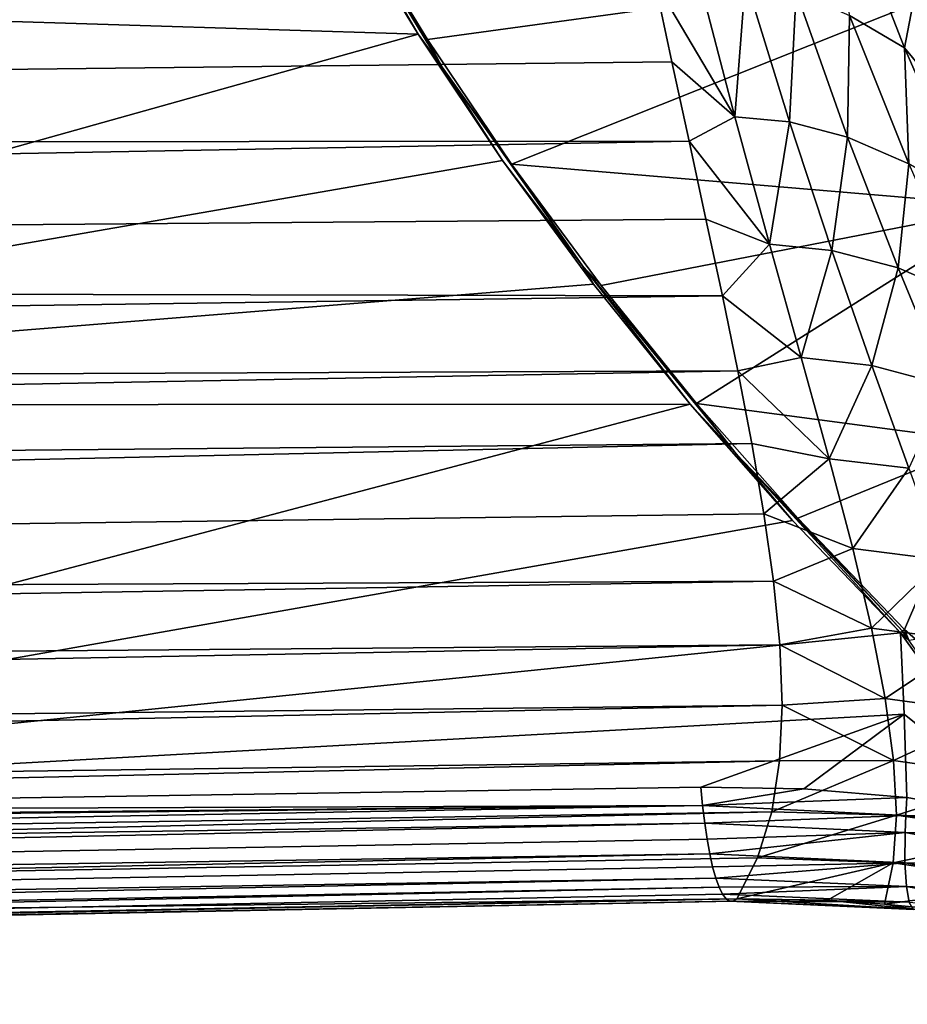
# Model space of a CAD drawing. Header units: metres. Extents: x -23 to 245, y -35 to 23.
# Tile 112 of 166: x 196.38 to 202.23, y -17.93 to -11.44. Entities that reach past the tile are written whole.
import ezdxf

# ---------------------------------------------------------------- set-up
doc = ezdxf.new("R2010")
doc.units = ezdxf.units.M
doc.layers.add('solid_509092_SW0002', color=7, linetype='CONTINUOUS')

msp = doc.modelspace()

# ---------------------------------------------------------------- linework, layer by layer
at = {"layer": 'solid_509092_SW0002'}
for points in [[(199.166519, -11.751077, 298.887543), (198.553848, -10.722537, 299.028717), (198.336533, -10.38046, 299.088623)], [(198.336533, -10.38046, 299.088623), (198.491699, -10.68436, 299.052063), (199.007538, -11.533719, 298.92569)], [(199.166519, -11.751077, 298.887543), (198.336533, -10.38046, 299.088623), (199.007538, -11.533719, 298.92569)], [(201.851639, -11.409581, 281.09314), (201.780273, -10.513855, 279.93573), (202.212814, -11.623346, 281.117035)], [(202.287216, -11.231791, 280.413055), (202.212814, -11.623346, 281.117035), (201.780273, -10.513855, 279.93573)], [(199.007538, -11.533719, 298.92569), (198.491699, -10.68436, 299.052063), (190.128586, -11.253558, 297.506226)], [(198.553848, -10.722537, 299.028717), (199.070374, -11.567589, 298.907135), (203.055206, -11.021654, 299.847198)], [(199.166519, -11.751077, 298.887543), (199.070374, -11.567589, 298.907135), (198.553848, -10.722537, 299.028717)], [(199.070374, -11.567589, 298.907135), (199.623917, -12.390012, 298.78125), (203.055206, -11.021654, 299.847198)], [(199.623917, -12.390012, 298.78125), (202.901657, -12.667851, 299.349701), (203.055206, -11.021654, 299.847198)], [(200.568497, -11.186158, 281.042297), (200.851608, -11.140175, 281.02475), (201.095184, -12.077823, 282.254883)], [(201.095184, -12.077823, 282.254883), (200.851608, -11.140175, 281.02475), (201.164627, -11.167559, 281.040161)], [(151.478851, -12.276309, 271.425568), (200.568497, -11.186158, 281.042297), (200.680923, -11.716374, 281.715881)], [(151.703827, -11.321763, 270.295349), (200.568497, -11.186158, 281.042297), (151.478851, -12.276309, 271.425568)], [(200.680923, -11.716374, 281.715881), (200.568497, -11.186158, 281.042297), (201.095184, -12.077823, 282.254883)], [(201.095184, -12.077823, 282.254883), (201.164627, -11.167559, 281.040161), (201.454544, -12.111794, 282.272797)], [(201.454544, -12.111794, 282.272797), (201.164627, -11.167559, 281.040161), (201.498688, -11.254245, 281.061707)], [(199.007538, -11.533719, 298.92569), (190.128586, -11.253558, 297.506226), (190.277542, -13.97964, 296.754791)], [(201.454544, -12.111794, 282.272797), (201.498688, -11.254245, 281.061707), (201.837479, -12.211984, 282.301575)], [(201.837479, -12.211984, 282.301575), (201.498688, -11.254245, 281.061707), (201.851639, -11.409581, 281.09314)], [(202.287216, -11.231791, 280.413055), (202.738998, -12.258466, 281.554382), (202.212814, -11.623346, 281.117035)], [(201.837479, -12.211984, 282.301575), (201.851639, -11.409581, 281.09314), (202.241821, -12.388759, 282.345947)], [(202.241821, -12.388759, 282.345947), (201.851639, -11.409581, 281.09314), (202.212814, -11.623346, 281.117035)], [(199.56488, -12.366456, 298.793915), (199.007538, -11.533719, 298.92569), (190.277542, -13.97964, 296.754791)], [(199.166519, -11.751077, 298.887543), (199.007538, -11.533719, 298.92569), (199.56488, -12.366456, 298.793915)], [(199.166519, -11.751077, 298.887543), (199.623917, -12.390012, 298.78125), (199.070374, -11.567589, 298.907135)], [(202.241821, -12.388759, 282.345947), (202.212814, -11.623346, 281.117035), (202.65564, -12.632468, 282.385132)], [(202.738998, -12.258466, 281.554382), (202.65564, -12.632468, 282.385132), (202.212814, -11.623346, 281.117035)], [(151.478851, -12.276309, 271.425568), (200.680923, -11.716374, 281.715881), (200.793839, -12.238712, 282.446594)], [(200.793839, -12.238712, 282.446594), (200.680923, -11.716374, 281.715881), (201.095184, -12.077823, 282.254883)], [(200.090744, -13.059254, 298.676941), (199.623917, -12.390012, 298.78125), (199.166519, -11.751077, 298.887543)], [(200.090744, -13.059254, 298.676941), (199.166519, -11.751077, 298.887543), (199.56488, -12.366456, 298.793915)], [(200.793839, -12.238712, 282.446594), (201.095184, -12.077823, 282.254883), (201.324387, -12.916654, 283.55191)], [(201.324387, -12.916654, 283.55191), (201.095184, -12.077823, 282.254883), (201.454544, -12.111794, 282.272797)], [(201.324387, -12.916654, 283.55191), (201.454544, -12.111794, 282.272797), (201.734573, -12.958719, 283.573639)], [(201.734573, -12.958719, 283.573639), (201.454544, -12.111794, 282.272797), (201.837479, -12.211984, 282.301575)], [(151.236496, -13.153212, 272.643036), (200.793839, -12.238712, 282.446594), (200.905151, -12.753351, 283.239685)], [(151.478851, -12.276309, 271.425568), (200.793839, -12.238712, 282.446594), (151.236496, -13.153212, 272.643036)], [(200.905151, -12.753351, 283.239685), (200.793839, -12.238712, 282.446594), (201.324387, -12.916654, 283.55191)], [(201.734573, -12.958719, 283.573639), (201.837479, -12.211984, 282.301575), (202.170685, -13.074022, 283.610718)], [(202.170685, -13.074022, 283.610718), (201.837479, -12.211984, 282.301575), (202.241821, -12.388759, 282.345947)], [(200.162781, -13.18002, 298.658203), (199.56488, -12.366456, 298.793915), (190.277542, -13.97964, 296.754791)], [(200.090744, -13.059254, 298.676941), (199.56488, -12.366456, 298.793915), (200.162781, -13.18002, 298.658203)], [(199.623917, -12.390012, 298.78125), (200.214615, -13.18995, 298.65213), (202.901657, -12.667851, 299.349701)], [(200.090744, -13.059254, 298.676941), (200.214615, -13.18995, 298.65213), (199.623917, -12.390012, 298.78125)], [(202.170685, -13.074022, 283.610718), (202.241821, -12.388759, 282.345947), (202.630386, -13.273917, 283.669006)], [(200.214615, -13.18995, 298.65213), (200.843124, -13.967657, 298.520935), (202.901657, -12.667851, 299.349701)], [(200.843124, -13.967657, 298.520935), (202.74469, -14.220507, 298.812408), (202.901657, -12.667851, 299.349701)], [(151.236496, -13.153212, 272.643036), (200.905151, -12.753351, 283.239685), (201.012833, -13.258265, 284.097992)], [(201.012833, -13.258265, 284.097992), (200.905151, -12.753351, 283.239685), (201.324387, -12.916654, 283.55191)], [(201.012833, -13.258265, 284.097992), (201.324387, -12.916654, 283.55191), (201.532913, -13.665178, 284.900909)], [(201.532913, -13.665178, 284.900909), (201.324387, -12.916654, 283.55191), (201.734573, -12.958719, 283.573639)], [(201.532913, -13.665178, 284.900909), (201.734573, -12.958719, 283.573639), (201.99823, -13.716705, 284.928131)], [(201.99823, -13.716705, 284.928131), (201.734573, -12.958719, 283.573639), (202.170685, -13.074022, 283.610718)], [(201.104324, -14.299615, 298.462677), (200.214615, -13.18995, 298.65213), (200.090744, -13.059254, 298.676941)], [(200.090744, -13.059254, 298.676941), (200.162781, -13.18002, 298.658203), (200.800049, -13.971558, 298.520142)], [(201.104324, -14.299615, 298.462677), (200.090744, -13.059254, 298.676941), (200.800049, -13.971558, 298.520142)], [(201.99823, -13.716705, 284.928131), (202.170685, -13.074022, 283.610718), (202.491623, -13.848621, 284.975098)], [(202.491623, -13.848621, 284.975098), (202.170685, -13.074022, 283.610718), (202.630386, -13.273917, 283.669006)], [(151.236496, -13.153212, 272.643036), (201.012833, -13.258265, 284.097992), (150.977951, -13.957645, 273.941925)], [(200.800049, -13.971558, 298.520142), (200.162781, -13.18002, 298.658203), (190.277542, -13.97964, 296.754791)], [(201.104324, -14.299615, 298.462677), (200.843124, -13.967657, 298.520935), (200.214615, -13.18995, 298.65213)], [(150.977951, -13.957645, 273.941925), (201.012833, -13.258265, 284.097992), (201.114883, -13.751717, 285.025177)], [(201.114883, -13.751717, 285.025177), (201.012833, -13.258265, 284.097992), (201.532913, -13.665178, 284.900909)], [(201.114883, -13.751717, 285.025177), (201.532913, -13.665178, 284.900909), (201.716537, -14.331589, 286.290924)], [(201.716537, -14.331589, 286.290924), (201.532913, -13.665178, 284.900909), (201.99823, -13.716705, 284.928131)], [(150.704178, -14.693997, 275.317261), (201.114883, -13.751717, 285.025177), (201.206985, -14.231137, 286.023102)], [(150.977951, -13.957645, 273.941925), (201.114883, -13.751717, 285.025177), (150.704178, -14.693997, 275.317261)], [(201.206985, -14.231137, 286.023102), (201.114883, -13.751717, 285.025177), (201.716537, -14.331589, 286.290924)], [(201.716537, -14.331589, 286.290924), (201.99823, -13.716705, 284.928131), (202.241043, -14.393776, 286.325775)], [(202.241043, -14.393776, 286.325775), (201.99823, -13.716705, 284.928131), (202.491623, -13.848621, 284.975098)], [(200.800049, -13.971558, 298.520142), (190.277542, -13.97964, 296.754791), (190.635574, -16.657415, 295.873444)], [(201.475601, -14.73862, 298.381256), (200.800049, -13.971558, 298.520142), (190.635574, -16.657415, 295.873444)], [(201.104324, -14.299615, 298.462677), (200.800049, -13.971558, 298.520142), (201.475601, -14.73862, 298.381256)], [(200.843124, -13.967657, 298.520935), (201.509842, -14.723786, 298.388489), (202.74469, -14.220507, 298.812408)], [(201.104324, -14.299615, 298.462677), (201.509842, -14.723786, 298.388489), (200.843124, -13.967657, 298.520935)], [(150.416077, -15.36625, 276.764587), (201.206985, -14.231137, 286.023102), (201.287247, -14.694142, 287.093842)], [(150.704178, -14.693997, 275.317261), (201.206985, -14.231137, 286.023102), (150.416077, -15.36625, 276.764587)], [(201.287247, -14.694142, 287.093842), (201.206985, -14.231137, 286.023102), (201.716537, -14.331589, 286.290924)], [(201.509842, -14.723786, 298.388489), (202.214294, -15.456799, 298.256317), (202.74469, -14.220507, 298.812408)], [(202.214294, -15.456799, 298.256317), (202.28476, -15.520622, 298.245911), (202.74469, -14.220507, 298.812408)], [(201.104324, -14.299615, 298.462677), (202.200943, -15.468538, 298.249329), (201.509842, -14.723786, 298.388489)], [(201.104324, -14.299615, 298.462677), (202.18779, -15.480241, 298.242859), (202.200943, -15.468538, 298.249329)], [(201.104324, -14.299615, 298.462677), (201.475601, -14.73862, 298.381256), (202.18779, -15.480241, 298.242859)], [(201.287247, -14.694142, 287.093842), (201.716537, -14.331589, 286.290924), (201.871826, -14.923719, 287.712677)], [(201.871826, -14.923719, 287.712677), (201.716537, -14.331589, 286.290924), (202.241043, -14.393776, 286.325775)], [(201.871826, -14.923719, 287.712677), (202.241043, -14.393776, 286.325775), (202.459335, -14.997589, 287.75766)], [(150.416077, -15.36625, 276.764587), (201.287247, -14.694142, 287.093842), (201.349823, -15.137823, 288.237152)], [(201.349823, -15.137823, 288.237152), (201.287247, -14.694142, 287.093842), (201.871826, -14.923719, 287.712677)], [(202.200943, -15.468538, 298.249329), (202.214294, -15.456799, 298.256317), (201.509842, -14.723786, 298.388489)], [(201.475601, -14.73862, 298.381256), (190.635574, -16.657415, 295.873444), (202.18779, -15.480241, 298.242859)], [(201.349823, -15.137823, 288.237152), (201.871826, -14.923719, 287.712677), (201.995956, -15.448654, 289.158569)], [(201.995956, -15.448654, 289.158569), (201.871826, -14.923719, 287.712677), (202.459335, -14.997589, 287.75766)], [(201.995956, -15.448654, 289.158569), (202.459335, -14.997589, 287.75766), (202.649994, -15.535006, 289.216461)], [(150.114502, -15.978147, 278.279633), (201.349823, -15.137823, 288.237152), (201.391251, -15.55913, 289.451874)], [(150.416077, -15.36625, 276.764587), (201.349823, -15.137823, 288.237152), (150.114502, -15.978147, 278.279633)], [(201.391251, -15.55913, 289.451874), (201.349823, -15.137823, 288.237152), (201.995956, -15.448654, 289.158569)], [(190.635574, -16.657415, 295.873444), (202.210236, -16.01536, 298.054932), (202.18779, -15.480241, 298.242859)], [(201.391251, -15.55913, 289.451874), (201.995956, -15.448654, 289.158569), (202.086624, -15.912689, 290.622467)], [(202.086624, -15.912689, 290.622467), (201.995956, -15.448654, 289.158569), (202.649994, -15.535006, 289.216461)], [(202.200943, -15.468538, 298.249329), (202.18779, -15.480241, 298.242859), (202.242111, -15.527602, 298.235413)], [(202.18779, -15.480241, 298.242859), (203.07283, -16.710819, 297.966187), (202.242111, -15.527602, 298.235413)], [(202.210236, -16.01536, 298.054932), (203.07283, -16.710819, 297.966187), (202.18779, -15.480241, 298.242859)], [(202.200943, -15.468538, 298.249329), (202.242111, -15.527602, 298.235413), (202.214294, -15.456799, 298.256317)], [(202.242111, -15.527602, 298.235413), (202.28476, -15.520622, 298.245911), (202.214294, -15.456799, 298.256317)], [(149.80014, -16.532883, 279.858826), (201.391251, -15.55913, 289.451874), (201.406754, -15.955539, 290.736176)], [(150.114502, -15.978147, 278.279633), (201.391251, -15.55913, 289.451874), (149.80014, -16.532883, 279.858826)], [(201.406754, -15.955539, 290.736176), (201.391251, -15.55913, 289.451874), (202.086624, -15.912689, 290.622467)], [(202.086624, -15.912689, 290.622467), (202.649994, -15.535006, 289.216461), (202.810394, -16.012159, 290.696411)], [(149.473709, -17.03355, 281.498688), (201.406754, -15.955539, 290.736176), (201.389923, -16.323097, 292.080292)], [(149.80014, -16.532883, 279.858826), (201.406754, -15.955539, 290.736176), (149.473709, -17.03355, 281.498688)], [(201.389923, -16.323097, 292.080292), (201.406754, -15.955539, 290.736176), (202.141724, -16.321863, 292.098694)], [(201.406754, -15.955539, 290.736176), (202.086624, -15.912689, 290.622467), (202.141724, -16.321863, 292.098694)], [(202.141724, -16.321863, 292.098694), (202.086624, -15.912689, 290.622467), (202.810394, -16.012159, 290.696411)], [(200.871872, -16.496267, 297.651978), (202.210236, -16.01536, 298.054932), (190.635574, -16.657415, 295.873444)], [(200.871872, -16.496267, 297.651978), (201.55011, -16.507593, 297.761444), (202.210236, -16.01536, 298.054932)], [(201.55011, -16.507593, 297.761444), (202.228104, -16.563845, 297.853912), (202.210236, -16.01536, 298.054932)], [(202.141724, -16.321863, 292.098694), (202.810394, -16.012159, 290.696411), (202.938049, -16.434879, 292.192169)], [(202.210236, -16.01536, 298.054932), (202.228104, -16.563845, 297.853912), (203.07283, -16.710819, 297.966187)], [(149.135803, -17.482822, 283.196228), (201.389923, -16.323097, 292.080292), (201.33812, -16.660271, 293.480591)], [(149.473709, -17.03355, 281.498688), (201.389923, -16.323097, 292.080292), (149.135803, -17.482822, 283.196228)], [(201.33812, -16.660271, 293.480591), (202.141724, -16.321863, 292.098694), (202.159622, -16.681126, 293.582916)], [(201.33812, -16.660271, 293.480591), (201.389923, -16.323097, 292.080292), (202.141724, -16.321863, 292.098694)], [(202.159622, -16.681126, 293.582916), (202.141724, -16.321863, 292.098694), (202.938049, -16.434879, 292.192169)], [(202.159622, -16.681126, 293.582916), (202.938049, -16.434879, 292.192169), (203.030975, -16.807888, 293.699768)], [(200.883026, -16.618366, 297.599335), (200.871872, -16.496267, 297.651978), (190.635574, -16.657415, 295.873444)], [(200.883026, -16.618366, 297.599335), (201.55011, -16.507593, 297.761444), (200.871872, -16.496267, 297.651978)], [(200.883026, -16.618366, 297.599335), (202.228104, -16.563845, 297.853912), (201.55011, -16.507593, 297.761444)], [(200.883026, -16.618366, 297.599335), (202.221451, -16.683214, 297.799408), (202.228104, -16.563845, 297.853912)], [(203.07283, -16.710819, 297.966187), (202.228104, -16.563845, 297.853912), (202.221451, -16.683214, 297.799408)], [(148.786957, -17.883078, 284.94873), (201.33812, -16.660271, 293.480591), (201.243851, -16.963367, 294.917877)], [(149.135803, -17.482822, 283.196228), (201.33812, -16.660271, 293.480591), (148.786957, -17.883078, 284.94873)], [(165.742569, -17.252403, 291.442139), (200.883026, -16.618366, 297.599335), (165.922226, -17.010502, 291.59494)], [(165.742569, -17.252403, 291.442139), (200.8965, -16.733671, 297.533173), (200.883026, -16.618366, 297.599335)], [(166.863678, -16.997974, 291.757538), (165.922226, -17.010502, 291.59494), (200.883026, -16.618366, 297.599335)], [(200.883026, -16.618366, 297.599335), (176.3638, -16.867477, 293.399963), (166.863678, -16.997974, 291.757538)], [(200.883026, -16.618366, 297.599335), (178.622742, -16.835354, 293.790985), (176.3638, -16.867477, 293.399963)], [(200.883026, -16.618366, 297.599335), (190.635574, -16.657415, 295.873444), (178.622742, -16.835354, 293.790985)], [(200.883026, -16.618366, 297.599335), (200.8965, -16.733671, 297.533173), (202.221451, -16.683214, 297.799408)], [(201.243851, -16.963367, 294.917877), (201.33812, -16.660271, 293.480591), (202.159622, -16.681126, 293.582916)], [(165.742569, -17.252403, 291.442139), (165.775269, -17.475285, 291.273621), (200.8965, -16.733671, 297.533173)], [(165.775269, -17.475285, 291.273621), (200.912125, -16.840389, 297.454407), (200.8965, -16.733671, 297.533173)], [(200.8965, -16.733671, 297.533173), (202.21727, -16.795946, 297.731689), (202.221451, -16.683214, 297.799408)], [(200.8965, -16.733671, 297.533173), (200.912125, -16.840389, 297.454407), (202.21727, -16.795946, 297.731689)], [(201.243851, -16.963367, 294.917877), (202.159622, -16.681126, 293.582916), (202.13887, -16.995052, 295.071259)], [(202.13887, -16.995052, 295.071259), (202.159622, -16.681126, 293.582916), (203.030975, -16.807888, 293.699768)], [(203.454788, -16.806803, 298.023102), (202.221451, -16.683214, 297.799408), (202.21727, -16.795946, 297.731689)], [(203.454788, -16.806803, 298.023102), (203.07283, -16.710819, 297.966187), (202.221451, -16.683214, 297.799408)], [(200.912125, -16.840389, 297.454407), (200.929657, -16.937113, 297.364105), (202.21727, -16.795946, 297.731689)], [(200.929657, -16.937113, 297.364105), (202.216583, -16.994993, 297.560608), (202.21727, -16.795946, 297.731689)], [(202.13887, -16.995052, 295.071259), (203.030975, -16.807888, 293.699768), (203.087326, -17.135601, 295.215546)], [(203.42627, -17.020433, 297.903839), (202.21727, -16.795946, 297.731689), (202.216583, -16.994993, 297.560608)], [(203.42627, -17.020433, 297.903839), (203.454788, -16.806803, 298.023102), (202.21727, -16.795946, 297.731689)], [(165.775269, -17.475285, 291.273621), (200.929657, -16.937113, 297.364105), (200.912125, -16.840389, 297.454407)], [(165.775269, -17.475285, 291.273621), (165.816086, -17.665379, 291.058716), (200.929657, -16.937113, 297.364105)], [(165.816086, -17.665379, 291.058716), (200.948898, -17.022625, 297.263397), (200.929657, -16.937113, 297.364105)], [(200.929657, -16.937113, 297.364105), (200.948898, -17.022625, 297.263397), (202.216583, -16.994993, 297.560608)], [(148.786957, -17.883078, 284.94873), (201.243851, -16.963367, 294.917877), (201.107803, -17.233662, 296.392517)], [(200.948898, -17.022625, 297.263397), (200.969589, -17.09581, 297.153625), (202.216583, -16.994993, 297.560608)], [(200.969589, -17.09581, 297.153625), (202.226044, -17.150724, 297.349487), (202.216583, -16.994993, 297.560608)], [(201.107803, -17.233662, 296.392517), (201.243851, -16.963367, 294.917877), (202.13887, -16.995052, 295.071259)], [(201.706482, -17.242493, 296.499023), (201.107803, -17.233662, 296.392517), (202.13887, -16.995052, 295.071259)], [(201.706482, -17.242493, 296.499023), (202.13887, -16.995052, 295.071259), (202.080475, -17.267767, 296.558868)], [(202.080475, -17.267767, 296.558868), (202.13887, -16.995052, 295.071259), (203.087326, -17.135601, 295.215546)], [(203.405441, -17.210993, 297.733704), (202.216583, -16.994993, 297.560608), (202.226044, -17.150724, 297.349487)], [(203.405441, -17.210993, 297.733704), (203.42627, -17.020433, 297.903839), (202.216583, -16.994993, 297.560608)], [(165.816086, -17.665379, 291.058716), (200.969589, -17.09581, 297.153625), (200.948898, -17.022625, 297.263397)], [(165.816086, -17.665379, 291.058716), (165.862991, -17.808855, 290.808044), (200.969589, -17.09581, 297.153625)], [(165.862991, -17.808855, 290.808044), (200.991455, -17.155651, 297.036224), (200.969589, -17.09581, 297.153625)], [(200.969589, -17.09581, 297.153625), (200.991455, -17.155651, 297.036224), (202.226044, -17.150724, 297.349487)], [(165.862991, -17.808855, 290.808044), (165.913086, -17.897049, 290.536957), (200.991455, -17.155651, 297.036224)], [(165.913086, -17.897049, 290.536957), (201.014191, -17.20134, 296.912872), (200.991455, -17.155651, 297.036224)], [(200.991455, -17.155651, 297.036224), (201.014191, -17.20134, 296.912872), (202.226044, -17.150724, 297.349487)], [(201.014191, -17.20134, 296.912872), (202.245178, -17.255024, 297.109375), (202.226044, -17.150724, 297.349487)], [(202.080475, -17.267767, 296.558868), (203.087326, -17.135601, 295.215546), (202.308044, -17.290592, 296.592773)], [(203.401352, -17.364355, 297.520844), (202.226044, -17.150724, 297.349487), (202.245178, -17.255024, 297.109375)], [(203.401352, -17.364355, 297.520844), (203.405441, -17.210993, 297.733704), (202.226044, -17.150724, 297.349487)], [(148.786957, -17.883078, 284.94873), (201.107803, -17.233662, 296.392517), (176.057587, -17.716005, 291.84198)], [(165.913086, -17.897049, 290.536957), (201.037491, -17.232294, 296.785126), (201.014191, -17.20134, 296.912872)], [(165.913086, -17.897049, 290.536957), (165.963272, -17.928133, 290.262604), (201.037491, -17.232294, 296.785126)], [(165.963272, -17.928133, 290.262604), (201.061081, -17.248116, 296.654633), (201.037491, -17.232294, 296.785126)], [(165.963272, -17.928133, 290.262604), (201.084625, -17.248568, 296.523102), (201.061081, -17.248116, 296.654633)], [(165.963272, -17.928133, 290.262604), (166.155045, -17.904081, 290.027008), (201.084625, -17.248568, 296.523102)], [(166.155045, -17.904081, 290.027008), (176.057587, -17.716005, 291.84198), (201.084625, -17.248568, 296.523102)], [(176.057587, -17.716005, 291.84198), (201.107803, -17.233662, 296.392517), (201.084625, -17.248568, 296.523102)], [(201.014191, -17.20134, 296.912872), (201.037491, -17.232294, 296.785126), (202.245178, -17.255024, 297.109375)], [(201.037491, -17.232294, 296.785126), (201.061081, -17.248116, 296.654633), (202.245178, -17.255024, 297.109375)], [(201.061081, -17.248116, 296.654633), (202.272995, -17.302467, 296.852722), (202.245178, -17.255024, 297.109375)], [(201.061081, -17.248116, 296.654633), (201.084625, -17.248568, 296.523102), (202.272995, -17.302467, 296.852722)], [(201.084625, -17.248568, 296.523102), (201.107803, -17.233662, 296.392517), (202.289734, -17.303978, 296.722198)], [(201.084625, -17.248568, 296.523102), (202.289734, -17.303978, 296.722198), (202.272995, -17.302467, 296.852722)], [(201.706482, -17.242493, 296.499023), (202.289734, -17.303978, 296.722198), (201.107803, -17.233662, 296.392517)], [(201.706482, -17.242493, 296.499023), (202.080475, -17.267767, 296.558868), (202.289734, -17.303978, 296.722198)], [(202.080475, -17.267767, 296.558868), (202.308044, -17.290592, 296.592773), (202.289734, -17.303978, 296.722198)]]:
    msp.add_3dface(points, dxfattribs=at)

doc.saveas('drawing.dxf')
